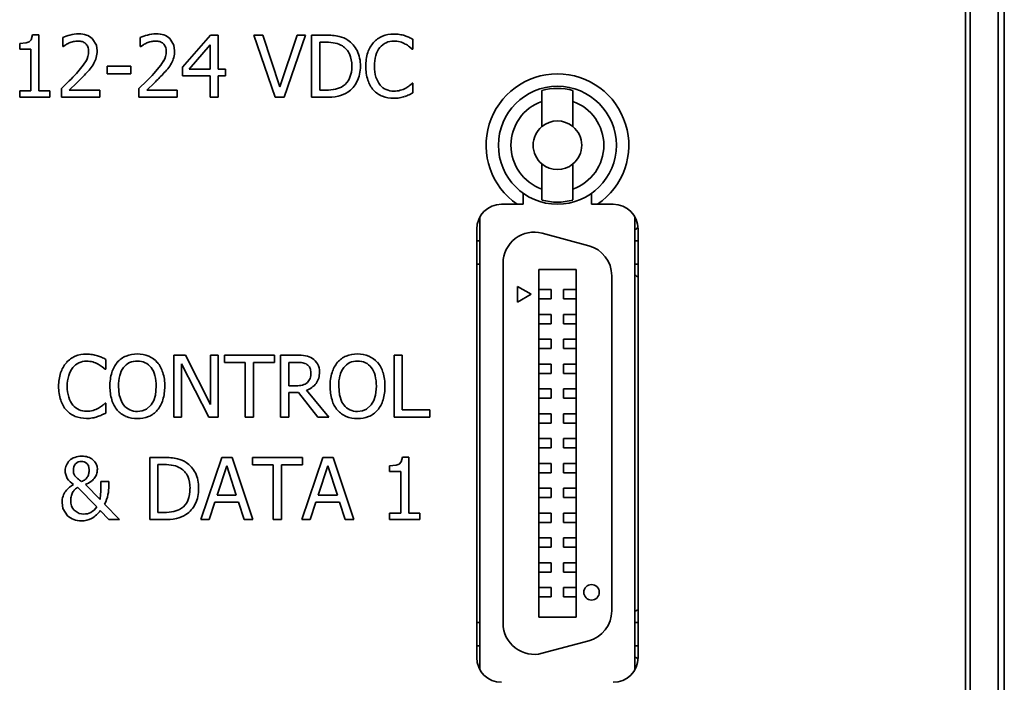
# Model space of a CAD drawing. Extents: x 143 to 572, y 61 to 374.
# Tile 4 of 6: x 303 to 335, y 315 to 337. Entities that reach past the tile are written whole.
import ezdxf

# ---------------------------------------------------------------- set-up
doc = ezdxf.new("R2010")
doc.units = 0

msp = doc.modelspace()

# ---------------------------------------------------------------- linework, layer by layer
at = {"color": 7, "lineweight": 35}
for p, q in [((334.8, 286.599), (334.8, 359.199)), ((335, 359.399), (335, 286.399)), ((333.9, 358.699), (333.9, 287.099)), ((333.75, 288.149), (333.75, 357.649))]:
    msp.add_line(p, q, dxfattribs=at)
at = {"color": 7, "lineweight": 35, "ltscale": 0.005186}
for p, q in [((303.685, 336.053), (303.892, 336.053)), ((315.605, 322.449), (315.813, 322.449))]:
    msp.add_line(p, q, dxfattribs=at)
at = {"color": 7, "lineweight": 35, "ltscale": 0.045056}
msp.add_line((303.892, 336.053), (303.892, 334.251), dxfattribs=at)
at = {"color": 7, "lineweight": 35, "ltscale": 0.034122}
msp.add_line((308.523, 335.016), (309.417, 336.047), dxfattribs=at)
at = {"color": 7, "lineweight": 35, "ltscale": 0.006158}
msp.add_line((309.417, 336.047), (309.664, 336.047), dxfattribs=at)
at = {"color": 7, "lineweight": 35, "ltscale": 0.027431}
msp.add_line((309.664, 336.047), (309.664, 334.949), dxfattribs=at)
at = {"color": 7, "lineweight": 35, "ltscale": 0.052882}
for p, q in [((311.507, 334.047), (310.818, 336.047)), ((312.482, 336.047), (311.793, 334.047))]:
    msp.add_line(p, q, dxfattribs=at)
at = {"color": 7, "lineweight": 35, "ltscale": 0.007131}
for p, q in [((310.818, 336.047), (311.103, 336.047)), ((304.657, 335.684), (304.657, 335.969)), ((307.156, 335.684), (307.156, 335.969))]:
    msp.add_line(p, q, dxfattribs=at)
at = {"color": 7, "lineweight": 35, "ltscale": 0.043782}
for p, q in [((311.103, 336.047), (311.657, 334.385)), ((311.657, 334.385), (312.212, 336.047))]:
    msp.add_line(p, q, dxfattribs=at)
at = {"color": 7, "lineweight": 35, "ltscale": 0.006767}
msp.add_line((312.212, 336.047), (312.482, 336.047), dxfattribs=at)
at = {"color": 7, "lineweight": 35, "ltscale": 0.05}
for p, q in [((312.673, 334.047), (312.673, 336.047)), ((308.238, 323.735), (308.238, 325.735)), ((309.669, 325.735), (309.669, 323.735)), ((311.681, 323.735), (311.681, 325.735)), ((315.334, 323.735), (315.334, 325.735)), ((307.461, 320.442), (307.461, 322.442))]:
    msp.add_line(p, q, dxfattribs=at)
at = {"color": 7, "lineweight": 35, "ltscale": 0.011385}
msp.add_line((312.673, 336.047), (313.129, 336.047), dxfattribs=at)
at = {"color": 7, "lineweight": 35, "ltscale": 0.004579}
msp.add_line((303.272, 335.591), (303.272, 335.774), dxfattribs=at)
at = {"color": 7, "lineweight": 35, "ltscale": 0.002534}
for p, q in [((304.757, 335.739), (304.672, 335.684)), ((307.256, 335.739), (307.171, 335.684))]:
    msp.add_line(p, q, dxfattribs=at)
at = {"color": 7, "lineweight": 35, "ltscale": 0.025772}
msp.add_line((309.406, 335.731), (308.733, 334.949), dxfattribs=at)
at = {"color": 7, "lineweight": 35, "ltscale": 0.01953}
msp.add_line((309.406, 334.949), (309.406, 335.731), dxfattribs=at)
at = {"color": 7, "lineweight": 35, "ltscale": 0.038493}
for p, q in [((312.939, 335.817), (312.939, 334.277)), ((307.727, 322.212), (307.727, 320.672))]:
    msp.add_line(p, q, dxfattribs=at)
at = {"color": 7, "lineweight": 35, "ltscale": 0.005064}
for p, q in [((313.142, 335.817), (312.939, 335.817)), ((312.939, 334.277), (313.142, 334.277))]:
    msp.add_line(p, q, dxfattribs=at)
at = {"color": 7, "lineweight": 35, "ltscale": 0.008022}
msp.add_line((315.943, 335.914), (315.943, 335.593), dxfattribs=at)
at = {"color": 7, "lineweight": 35, "ltscale": 0.009076}
for p, q in [((303.635, 335.591), (303.272, 335.591)), ((303.272, 334.251), (303.635, 334.251))]:
    msp.add_line(p, q, dxfattribs=at)
at = {"color": 7, "lineweight": 35, "ltscale": 0.033508}
msp.add_line((303.635, 334.251), (303.635, 335.591), dxfattribs=at)
at = {"color": 7, "lineweight": 35, "ltscale": 0.000364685}
for p, q in [((304.672, 335.684), (304.657, 335.684)), ((307.171, 335.684), (307.156, 335.684))]:
    msp.add_line(p, q, dxfattribs=at)
at = {"color": 7, "lineweight": 35, "ltscale": 0.002988}
msp.add_line((315.921, 335.593), (315.831, 335.671), dxfattribs=at)
at = {"color": 7, "lineweight": 35, "ltscale": 0.000527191}
msp.add_line((315.943, 335.593), (315.921, 335.593), dxfattribs=at)
at = {"color": 7, "lineweight": 35, "ltscale": 0.006078}
for p, q in [((306.092, 334.8), (306.092, 335.043)), ((306.849, 335.043), (306.849, 334.8))]:
    msp.add_line(p, q, dxfattribs=at)
at = {"color": 7, "lineweight": 35, "ltscale": 0.018922}
for p, q in [((306.092, 335.043), (306.849, 335.043)), ((306.849, 334.8), (306.092, 334.8))]:
    msp.add_line(p, q, dxfattribs=at)
at = {"color": 7, "lineweight": 35, "ltscale": 0.00705}
msp.add_line((308.523, 334.734), (308.523, 335.016), dxfattribs=at)
at = {"color": 7, "lineweight": 35, "ltscale": 0.016815}
msp.add_line((308.733, 334.949), (309.406, 334.949), dxfattribs=at)
at = {"color": 7, "lineweight": 35, "ltscale": 0.005956}
for p, q in [((309.664, 334.949), (309.902, 334.949)), ((309.902, 334.734), (309.664, 334.734))]:
    msp.add_line(p, q, dxfattribs=at)
at = {"color": 7, "lineweight": 35, "ltscale": 0.005389}
msp.add_line((309.902, 334.949), (309.902, 334.734), dxfattribs=at)
at = {"color": 7, "lineweight": 35, "ltscale": 0.008698}
for p, q in [((304.615, 334.33), (304.866, 334.571)), ((307.114, 334.33), (307.366, 334.571))]:
    msp.add_line(p, q, dxfattribs=at)
at = {"color": 7, "lineweight": 35, "ltscale": 0.008499}
for p, q in [((305.114, 334.512), (304.866, 334.278)), ((307.613, 334.512), (307.366, 334.278))]:
    msp.add_line(p, q, dxfattribs=at)
at = {"color": 7, "lineweight": 35, "ltscale": 0.022083}
msp.add_line((309.406, 334.734), (308.523, 334.734), dxfattribs=at)
at = {"color": 7, "lineweight": 35, "ltscale": 0.01718}
for p, q in [((309.406, 334.047), (309.406, 334.734)), ((309.664, 334.734), (309.664, 334.047))]:
    msp.add_line(p, q, dxfattribs=at)
at = {"color": 7, "lineweight": 35, "ltscale": 0.000485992}
for p, q in [((315.923, 334.5), (315.943, 334.5)), ((306.024, 324.189), (306.044, 324.189))]:
    msp.add_line(p, q, dxfattribs=at)
at = {"color": 7, "lineweight": 35, "ltscale": 0.007941}
for p, q in [((315.943, 334.5), (315.943, 334.183)), ((306.044, 324.189), (306.044, 323.871))]:
    msp.add_line(p, q, dxfattribs=at)
at = {"color": 7, "lineweight": 35, "ltscale": 0.005106}
for p, q in [((303.272, 334.047), (303.272, 334.251)), ((304.247, 334.251), (304.247, 334.047)), ((315.192, 320.442), (315.192, 320.647)), ((316.168, 320.647), (316.168, 320.442))]:
    msp.add_line(p, q, dxfattribs=at)
at = {"color": 7, "lineweight": 35, "ltscale": 0.008873}
msp.add_line((303.892, 334.251), (304.247, 334.251), dxfattribs=at)
at = {"color": 7, "lineweight": 35, "ltscale": 0.007091}
for p, q in [((304.615, 334.047), (304.615, 334.33)), ((307.114, 334.047), (307.114, 334.33))]:
    msp.add_line(p, q, dxfattribs=at)
at = {"color": 7, "lineweight": 35, "ltscale": 0.024554}
for p, q in [((304.866, 334.278), (305.849, 334.278)), ((307.366, 334.278), (308.348, 334.278))]:
    msp.add_line(p, q, dxfattribs=at)
at = {"color": 7, "lineweight": 35, "ltscale": 0.005794}
for p, q in [((305.849, 334.278), (305.849, 334.047)), ((308.348, 334.278), (308.348, 334.047))]:
    msp.add_line(p, q, dxfattribs=at)
at = {"color": 7, "lineweight": 35, "ltscale": 0.003452}
msp.add_line((315.943, 334.183), (315.818, 334.124), dxfattribs=at)
at = {"color": 7, "lineweight": 35, "ltscale": 0.008783}
for p, q in [((320.099, 333.911), (320.099, 334.263)), ((321.099, 334.263), (321.099, 333.911))]:
    msp.add_line(p, q, dxfattribs=at)
at = {"color": 7, "lineweight": 35, "ltscale": 0.024392}
msp.add_line((304.247, 334.047), (303.272, 334.047), dxfattribs=at)
at = {"color": 7, "lineweight": 35, "ltscale": 0.030835}
for p, q in [((305.849, 334.047), (304.615, 334.047)), ((308.348, 334.047), (307.114, 334.047))]:
    msp.add_line(p, q, dxfattribs=at)
at = {"color": 7, "lineweight": 35, "ltscale": 0.006442}
msp.add_line((309.664, 334.047), (309.406, 334.047), dxfattribs=at)
at = {"color": 7, "lineweight": 35, "ltscale": 0.007172}
msp.add_line((311.793, 334.047), (311.507, 334.047), dxfattribs=at)
at = {"color": 7, "lineweight": 35, "ltscale": 0.011507}
for p, q in [((313.134, 334.047), (312.673, 334.047)), ((307.921, 320.442), (307.461, 320.442))]:
    msp.add_line(p, q, dxfattribs=at)
at = {"color": 7, "lineweight": 35, "ltscale": 0.020224}
for p, q in [((320.099, 333.102), (320.099, 333.911)), ((321.099, 333.911), (321.099, 333.102)), ((320.099, 331.087), (320.099, 331.896)), ((321.099, 331.896), (321.099, 331.087))]:
    msp.add_line(p, q, dxfattribs=at)
at = {"color": 7, "lineweight": 35, "ltscale": 0.00877}
for p, q in [((319.499, 330.95), (319.499, 330.599)), ((321.699, 330.599), (321.699, 330.95))]:
    msp.add_line(p, q, dxfattribs=at)
at = {"color": 7, "lineweight": 35, "ltscale": 0.008784}
for p, q in [((320.099, 330.736), (320.099, 331.087)), ((321.099, 331.087), (321.099, 330.736))]:
    msp.add_line(p, q, dxfattribs=at)
at = {"color": 7, "lineweight": 35, "ltscale": 0.012596}
for p, q in [((318.799, 330.599), (319.303, 330.599)), ((321.895, 330.599), (322.399, 330.599))]:
    msp.add_line(p, q, dxfattribs=at)
at = {"color": 7, "lineweight": 35, "ltscale": 0.004903}
for p, q in [((319.499, 330.599), (319.303, 330.599)), ((321.895, 330.599), (321.699, 330.599))]:
    msp.add_line(p, q, dxfattribs=at)
at = {"color": 7, "lineweight": 35, "ltscale": 0.364365}
for p, q in [((318.099, 315.612), (318.099, 330.186)), ((323.099, 330.186), (323.099, 315.612))]:
    msp.add_line(p, q, dxfattribs=at)
at = {"color": 7, "lineweight": 35, "ltscale": 0.345}
for p, q in [((317.999, 315.999), (317.999, 329.799)), ((323.199, 329.799), (323.199, 315.999))]:
    msp.add_line(p, q, dxfattribs=at)
at = {"color": 7, "lineweight": 35, "ltscale": 0.038823}
for p, q in [((320.108, 329.665), (321.608, 329.263)), ((321.608, 316.535), (320.108, 316.133))]:
    msp.add_line(p, q, dxfattribs=at)
at = {"color": 7, "lineweight": 35, "ltscale": 0.0025}
for p, q in [((318.099, 329.424), (317.999, 329.424)), ((323.099, 329.424), (323.199, 329.424)), ((317.999, 328.674), (318.099, 328.674)), ((323.199, 328.674), (323.099, 328.674)), ((318.099, 317.124), (317.999, 317.124)), ((323.099, 317.124), (323.199, 317.124)), ((318.099, 316.374), (317.999, 316.374)), ((323.199, 316.374), (323.099, 316.374))]:
    msp.add_line(p, q, dxfattribs=at)
at = {"color": 7, "lineweight": 35, "ltscale": 0.289999}
msp.add_line((318.849, 317.099), (318.849, 328.699), dxfattribs=at)
at = {"color": 7, "lineweight": 35, "ltscale": 0.03}
for p, q in [((319.999, 328.499), (321.199, 328.499)), ((321.199, 317.299), (319.999, 317.299))]:
    msp.add_line(p, q, dxfattribs=at)
at = {"color": 7, "lineweight": 35, "ltscale": 0.28}
for p, q in [((319.999, 317.299), (319.999, 328.499)), ((321.199, 328.499), (321.199, 317.299))]:
    msp.add_line(p, q, dxfattribs=at)
at = {"color": 7, "lineweight": 35, "ltscale": 0.269904}
msp.add_line((322.349, 328.297), (322.349, 317.501), dxfattribs=at)
at = {"color": 7, "lineweight": 35, "ltscale": 0.0125}
for p, q in [((319.316, 327.949), (319.749, 327.699)), ((319.316, 327.449), (319.316, 327.949)), ((319.749, 327.699), (319.316, 327.449))]:
    msp.add_line(p, q, dxfattribs=at)
at = {"color": 7, "lineweight": 35, "ltscale": 0.01}
for p, q in [((319.999, 327.849), (320.399, 327.849)), ((320.799, 327.849), (321.199, 327.849)), ((319.999, 327.549), (320.399, 327.549)), ((321.199, 327.549), (320.799, 327.549)), ((319.999, 327.049), (320.399, 327.049)), ((321.199, 327.049), (320.799, 327.049)), ((319.999, 326.749), (320.399, 326.749)), ((321.199, 326.749), (320.799, 326.749)), ((319.999, 326.249), (320.399, 326.249)), ((321.199, 326.249), (320.799, 326.249)), ((319.999, 325.949), (320.399, 325.949)), ((321.199, 325.949), (320.799, 325.949)), ((319.999, 325.449), (320.399, 325.449)), ((321.199, 325.449), (320.799, 325.449)), ((319.999, 325.149), (320.399, 325.149)), ((321.199, 325.149), (320.799, 325.149)), ((319.999, 324.649), (320.399, 324.649)), ((321.199, 324.649), (320.799, 324.649)), ((319.999, 324.349), (320.399, 324.349)), ((321.199, 324.349), (320.799, 324.349)), ((319.999, 323.849), (320.399, 323.849)), ((321.199, 323.849), (320.799, 323.849)), ((319.999, 323.549), (320.399, 323.549)), ((321.199, 323.549), (320.799, 323.549)), ((319.999, 323.049), (320.399, 323.049)), ((321.199, 323.049), (320.799, 323.049)), ((319.999, 322.749), (320.399, 322.749)), ((321.199, 322.749), (320.799, 322.749)), ((319.999, 322.249), (320.399, 322.249)), ((321.199, 322.249), (320.799, 322.249)), ((319.999, 321.949), (320.399, 321.949)), ((321.199, 321.949), (320.799, 321.949)), ((319.999, 321.449), (320.399, 321.449)), ((321.199, 321.449), (320.799, 321.449)), ((319.999, 321.149), (320.399, 321.149)), ((321.199, 321.149), (320.799, 321.149)), ((319.999, 320.649), (320.399, 320.649)), ((321.199, 320.649), (320.799, 320.649)), ((319.999, 320.349), (320.399, 320.349)), ((321.199, 320.349), (320.799, 320.349)), ((319.999, 319.849), (320.399, 319.849)), ((321.199, 319.849), (320.799, 319.849)), ((319.999, 319.549), (320.399, 319.549)), ((321.199, 319.549), (320.799, 319.549)), ((319.999, 319.049), (320.399, 319.049)), ((321.199, 319.049), (320.799, 319.049)), ((319.999, 318.749), (320.399, 318.749)), ((321.199, 318.749), (320.799, 318.749)), ((319.999, 318.249), (320.399, 318.249)), ((321.199, 318.249), (320.799, 318.249)), ((319.999, 317.949), (320.399, 317.949)), ((321.199, 317.949), (320.799, 317.949))]:
    msp.add_line(p, q, dxfattribs=at)
at = {"color": 7, "lineweight": 35, "ltscale": 0.0075}
for p, q in [((320.399, 327.549), (320.399, 327.849)), ((320.799, 327.849), (320.799, 327.549)), ((320.399, 326.749), (320.399, 327.049)), ((320.799, 327.049), (320.799, 326.749)), ((320.399, 325.949), (320.399, 326.249)), ((320.799, 326.249), (320.799, 325.949)), ((320.399, 325.149), (320.399, 325.449)), ((320.799, 325.449), (320.799, 325.149)), ((320.399, 324.349), (320.399, 324.649)), ((320.799, 324.649), (320.799, 324.349)), ((320.399, 323.549), (320.399, 323.849)), ((320.799, 323.849), (320.799, 323.549)), ((320.399, 322.749), (320.399, 323.049)), ((320.799, 323.049), (320.799, 322.749)), ((320.399, 321.949), (320.399, 322.249)), ((320.799, 322.249), (320.799, 321.949)), ((320.399, 321.149), (320.399, 321.449)), ((320.799, 321.449), (320.799, 321.149)), ((320.399, 320.349), (320.399, 320.649)), ((320.799, 320.649), (320.799, 320.349)), ((320.399, 319.549), (320.399, 319.849)), ((320.799, 319.849), (320.799, 319.549)), ((320.399, 318.749), (320.399, 319.049)), ((320.799, 319.049), (320.799, 318.749)), ((320.399, 317.949), (320.399, 318.249)), ((320.799, 318.249), (320.799, 317.949))]:
    msp.add_line(p, q, dxfattribs=at)
at = {"color": 7, "lineweight": 35, "ltscale": 0.008023}
msp.add_line((306.044, 325.602), (306.044, 325.281), dxfattribs=at)
at = {"color": 7, "lineweight": 35, "ltscale": 0.009441}
msp.add_line((308.238, 325.735), (308.616, 325.735), dxfattribs=at)
at = {"color": 7, "lineweight": 35, "ltscale": 0.044414}
msp.add_line((308.616, 325.735), (309.421, 324.152), dxfattribs=at)
at = {"color": 7, "lineweight": 35, "ltscale": 0.039587}
msp.add_line((309.421, 324.152), (309.421, 325.735), dxfattribs=at)
at = {"color": 7, "lineweight": 35, "ltscale": 0.0062}
for p, q in [((309.421, 325.735), (309.669, 325.735)), ((308.486, 323.735), (308.238, 323.735))]:
    msp.add_line(p, q, dxfattribs=at)
at = {"color": 7, "lineweight": 35, "ltscale": 0.005916}
for p, q in [((309.87, 325.499), (309.87, 325.735)), ((311.478, 325.735), (311.478, 325.499)), ((316.493, 323.972), (316.493, 323.735))]:
    msp.add_line(p, q, dxfattribs=at)
at = {"color": 7, "lineweight": 35, "ltscale": 0.040195}
for p, q in [((309.87, 325.735), (311.478, 325.735)), ((310.772, 322.442), (312.38, 322.442))]:
    msp.add_line(p, q, dxfattribs=at)
at = {"color": 7, "lineweight": 35, "ltscale": 0.012885}
msp.add_line((311.681, 325.735), (312.196, 325.735), dxfattribs=at)
at = {"color": 7, "lineweight": 35, "ltscale": 0.006645}
for p, q in [((315.334, 325.735), (315.6, 325.735)), ((310.807, 323.735), (310.541, 323.735)), ((311.709, 320.442), (311.443, 320.442))]:
    msp.add_line(p, q, dxfattribs=at)
at = {"color": 7, "lineweight": 35, "ltscale": 0.044084}
for p, q in [((315.6, 325.735), (315.6, 323.972)), ((310.541, 323.735), (310.541, 325.499)), ((310.807, 325.499), (310.807, 323.735))]:
    msp.add_line(p, q, dxfattribs=at)
at = {"color": 7, "lineweight": 35, "ltscale": 0.002989}
msp.add_line((306.023, 325.281), (305.932, 325.359), dxfattribs=at)
at = {"color": 7, "lineweight": 35, "ltscale": 0.000526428}
msp.add_line((306.044, 325.281), (306.023, 325.281), dxfattribs=at)
at = {"color": 7, "lineweight": 35, "ltscale": 0.048456}
msp.add_line((309.371, 323.735), (308.486, 325.46), dxfattribs=at)
at = {"color": 7, "lineweight": 35, "ltscale": 0.043111}
msp.add_line((308.486, 325.46), (308.486, 323.735), dxfattribs=at)
at = {"color": 7, "lineweight": 35, "ltscale": 0.016775}
for p, q in [((310.541, 325.499), (309.87, 325.499)), ((311.478, 325.499), (310.807, 325.499)), ((311.443, 322.206), (310.772, 322.206)), ((312.38, 322.206), (311.709, 322.206))]:
    msp.add_line(p, q, dxfattribs=at)
at = {"color": 7, "lineweight": 35, "ltscale": 0.0188}
msp.add_line((311.947, 325.505), (311.947, 324.753), dxfattribs=at)
at = {"color": 7, "lineweight": 35, "ltscale": 0.006605}
msp.add_line((312.211, 325.505), (311.947, 325.505), dxfattribs=at)
at = {"color": 7, "lineweight": 35, "ltscale": 0.005835}
msp.add_line((311.947, 324.753), (312.18, 324.753), dxfattribs=at)
at = {"color": 7, "lineweight": 35, "ltscale": 0.028103}
msp.add_line((312.517, 324.606), (313.229, 323.735), dxfattribs=at)
at = {"color": 7, "lineweight": 35, "ltscale": 0.007618}
msp.add_line((312.251, 324.531), (311.947, 324.531), dxfattribs=at)
at = {"color": 7, "lineweight": 35, "ltscale": 0.019894}
msp.add_line((311.947, 324.531), (311.947, 323.735), dxfattribs=at)
at = {"color": 7, "lineweight": 35, "ltscale": 0.025407}
msp.add_line((312.883, 323.735), (312.251, 324.531), dxfattribs=at)
at = {"color": 7, "lineweight": 35, "ltscale": 0.022326}
msp.add_line((315.6, 323.972), (316.493, 323.972), dxfattribs=at)
at = {"color": 7, "lineweight": 35, "ltscale": 0.003453}
msp.add_line((306.044, 323.871), (305.919, 323.812), dxfattribs=at)
at = {"color": 7, "lineweight": 35, "ltscale": 0.007455}
msp.add_line((309.669, 323.735), (309.371, 323.735), dxfattribs=at)
at = {"color": 7, "lineweight": 35, "ltscale": 0.006644}
msp.add_line((311.947, 323.735), (311.681, 323.735), dxfattribs=at)
at = {"color": 7, "lineweight": 35, "ltscale": 0.00863}
msp.add_line((313.229, 323.735), (312.883, 323.735), dxfattribs=at)
at = {"color": 7, "lineweight": 35, "ltscale": 0.028971}
msp.add_line((316.493, 323.735), (315.334, 323.735), dxfattribs=at)
at = {"color": 7, "lineweight": 35, "ltscale": 0.011386}
msp.add_line((307.461, 322.442), (307.917, 322.442), dxfattribs=at)
at = {"color": 7, "lineweight": 35, "ltscale": 0.052765}
for p, q in [((309.111, 320.442), (309.785, 322.442)), ((310.113, 322.442), (310.787, 320.442)), ((312.367, 320.442), (313.041, 322.442)), ((313.369, 322.442), (314.043, 320.442))]:
    msp.add_line(p, q, dxfattribs=at)
at = {"color": 7, "lineweight": 35, "ltscale": 0.008185}
for p, q in [((309.785, 322.442), (310.113, 322.442)), ((313.041, 322.442), (313.369, 322.442))]:
    msp.add_line(p, q, dxfattribs=at)
at = {"color": 7, "lineweight": 35, "ltscale": 0.005915}
for p, q in [((310.772, 322.206), (310.772, 322.442)), ((312.38, 322.442), (312.38, 322.206))]:
    msp.add_line(p, q, dxfattribs=at)
at = {"color": 7, "lineweight": 35, "ltscale": 0.045057}
msp.add_line((315.813, 322.449), (315.813, 320.647), dxfattribs=at)
at = {"color": 7, "lineweight": 35, "ltscale": 0.005065}
for p, q in [((307.93, 322.212), (307.727, 322.212)), ((307.727, 320.672), (307.93, 320.672))]:
    msp.add_line(p, q, dxfattribs=at)
at = {"color": 7, "lineweight": 35, "ltscale": 0.024768}
for p, q in [((309.943, 322.17), (309.635, 321.228)), ((313.199, 322.17), (312.891, 321.228))]:
    msp.add_line(p, q, dxfattribs=at)
at = {"color": 7, "lineweight": 35, "ltscale": 0.024781}
for p, q in [((310.252, 321.228), (309.943, 322.17)), ((313.508, 321.228), (313.199, 322.17))]:
    msp.add_line(p, q, dxfattribs=at)
at = {"color": 7, "lineweight": 35, "ltscale": 0.044085}
for p, q in [((311.443, 320.442), (311.443, 322.206)), ((311.709, 322.206), (311.709, 320.442))]:
    msp.add_line(p, q, dxfattribs=at)
at = {"color": 7, "lineweight": 35, "ltscale": 0.004578}
msp.add_line((315.192, 321.987), (315.192, 322.17), dxfattribs=at)
at = {"color": 7, "lineweight": 35, "ltscale": 0.009077}
for p, q in [((315.555, 321.987), (315.192, 321.987)), ((315.192, 320.647), (315.555, 320.647))]:
    msp.add_line(p, q, dxfattribs=at)
at = {"color": 7, "lineweight": 35, "ltscale": 0.033509}
msp.add_line((315.555, 320.647), (315.555, 321.987), dxfattribs=at)
at = {"color": 7, "lineweight": 35, "ltscale": 0.022091}
msp.add_line((305.753, 320.848), (305.135, 321.48), dxfattribs=at)
at = {"color": 7, "lineweight": 35, "ltscale": 0.016934}
msp.add_line((305.388, 321.572), (305.86, 321.086), dxfattribs=at)
at = {"color": 7, "lineweight": 35, "ltscale": 0.006564}
msp.add_line((305.886, 321.664), (306.148, 321.664), dxfattribs=at)
at = {"color": 7, "lineweight": 35, "ltscale": 0.003241}
msp.add_line((306.148, 321.664), (306.148, 321.535), dxfattribs=at)
at = {"color": 7, "lineweight": 35, "ltscale": 0.015437}
msp.add_line((309.635, 321.228), (310.252, 321.228), dxfattribs=at)
at = {"color": 7, "lineweight": 35, "ltscale": 0.015438}
msp.add_line((312.891, 321.228), (313.508, 321.228), dxfattribs=at)
at = {"color": 7, "lineweight": 35, "ltscale": 0.017222}
msp.add_line((306.007, 320.937), (306.487, 320.442), dxfattribs=at)
at = {"color": 7, "lineweight": 35, "ltscale": 0.014697}
for p, q in [((309.562, 321.001), (309.38, 320.442)), ((310.507, 320.442), (310.325, 321.001)), ((312.818, 321.001), (312.636, 320.442)), ((313.763, 320.442), (313.581, 321.001))]:
    msp.add_line(p, q, dxfattribs=at)
at = {"color": 7, "lineweight": 35, "ltscale": 0.019084}
msp.add_line((310.325, 321.001), (309.562, 321.001), dxfattribs=at)
at = {"color": 7, "lineweight": 35, "ltscale": 0.019085}
msp.add_line((313.581, 321.001), (312.818, 321.001), dxfattribs=at)
at = {"color": 7, "lineweight": 35, "ltscale": 0.009916}
msp.add_line((306.143, 320.442), (305.87, 320.729), dxfattribs=at)
at = {"color": 7, "lineweight": 35, "ltscale": 0.008874}
msp.add_line((315.813, 320.647), (316.168, 320.647), dxfattribs=at)
at = {"color": 7, "lineweight": 35, "ltscale": 0.00859}
msp.add_line((306.487, 320.442), (306.143, 320.442), dxfattribs=at)
at = {"color": 7, "lineweight": 35, "ltscale": 0.006726}
for p, q in [((309.38, 320.442), (309.111, 320.442)), ((312.636, 320.442), (312.367, 320.442))]:
    msp.add_line(p, q, dxfattribs=at)
at = {"color": 7, "lineweight": 35, "ltscale": 0.00701}
msp.add_line((310.787, 320.442), (310.507, 320.442), dxfattribs=at)
at = {"color": 7, "lineweight": 35, "ltscale": 0.007009}
msp.add_line((314.043, 320.442), (313.763, 320.442), dxfattribs=at)
at = {"color": 7, "lineweight": 35, "ltscale": 0.024393}
msp.add_line((316.168, 320.442), (315.192, 320.442), dxfattribs=at)
at = {"color": 7, "lineweight": 35}
for points in [[(303.575, 335.833), (303.642, 335.9), (303.685, 336.053)], [(303.272, 335.774), (303.483, 335.796), (303.575, 335.833)], [(305.608, 335.941), (305.742, 335.721), (305.766, 335.539)], [(308.107, 335.941), (308.241, 335.721), (308.265, 335.539)], [(305.098, 334.812), (305.321, 335.078), (305.41, 335.214)], [(307.597, 334.812), (307.82, 335.078), (307.909, 335.214)], [(306.456, 324.735), (306.48, 324.461), (306.561, 324.223), (306.621, 324.132)], [(307.505, 324.132), (307.59, 324.278), (307.643, 324.45), (307.669, 324.735)], [(313.551, 324.735), (313.575, 324.461), (313.657, 324.223), (313.716, 324.132)], [(314.601, 324.132), (314.686, 324.278), (314.739, 324.45), (314.765, 324.735)], [(307.063, 323.923), (307.217, 323.942), (307.355, 323.999), (307.505, 324.132)], [(314.159, 323.923), (314.313, 323.942), (314.451, 323.999), (314.601, 324.132)], [(315.495, 322.228), (315.562, 322.296), (315.605, 322.449)], [(305.511, 322.044), (305.484, 322.178), (305.435, 322.245)], [(315.192, 322.17), (315.404, 322.192), (315.495, 322.228)], [(304.814, 320.564), (304.665, 320.799), (304.638, 320.992)], [(305.028, 320.742), (305.193, 320.639), (305.335, 320.619)]]:
    msp.add_lwpolyline(points, dxfattribs=at)
for centre, radius in [((320.599, 332.499), 1.9), ((321.699, 318.099), 0.25)]:
    msp.add_circle(centre, radius, dxfattribs=at)
for centre, radius, start, end in [((305.206, 334.75), 1.337, 103.748, 114.242), ((305.181, 334.998), 1.091, 90.6253, 105.5826), ((307.705, 334.75), 1.337, 103.748, 114.242), ((307.681, 334.998), 1.091, 90.6253, 105.5826), ((313.184, 334.206), 1.84, 77.8444, 91.7148), ((315.274, 335.277), 0.8, 113.2313, 138.5131), ((315.31, 335.164), 0.918, 89.0562, 112.5074), ((315.331, 334.922), 1.161, 80.9367, 90.2946), ((315.312, 334.81), 1.274, 73.3804, 80.9025), ((315.257, 334.748), 1.349, 65.8458, 71.8624), ((305.133, 335.129), 0.716, 111.83, 121.6465), ((305.231, 334.91), 0.957, 103.6285, 112.417), ((305.152, 335.25), 0.607, 90.1886, 103.9465), ((305.155, 335.422), 0.435, 72.5161, 90.7127), ((305.189, 335.536), 0.316, 49.4606, 72.1426), ((305.216, 335.573), 0.271, 21.4617, 48.565), ((307.632, 335.129), 0.716, 111.83, 121.6465), ((307.73, 334.91), 0.957, 103.6285, 112.417), ((307.651, 335.25), 0.607, 90.1886, 103.9465), ((307.655, 335.422), 0.435, 72.5161, 90.7127), ((307.688, 335.536), 0.316, 49.4606, 72.1426), ((307.715, 335.573), 0.271, 21.4617, 48.565), ((313.17, 334.468), 1.348, 78.326, 91.1861), ((313.258, 335.001), 0.809, 59.3643, 76.8202), ((313.352, 335.105), 0.926, 57.7876, 76.2895), ((313.366, 335.198), 0.585, 24.6406, 58.6103), ((313.367, 335.166), 0.866, 26.2043, 56.4838), ((315.392, 335.183), 0.951, 138.9389, 161.5985), ((315.327, 335.275), 0.582, 114.9673, 139.9712), ((315.321, 335.284), 0.572, 89.7272, 114.7692), ((315.336, 335.126), 0.729, 74.521, 90.9514), ((315.296, 335.03), 0.833, 61.3079, 73.7082), ((315.279, 334.982), 0.883, 51.3003, 61.792), ((314.979, 334.12), 2.037, 61.7545, 65.9457), ((304.859, 335.529), 0.635, 330.1989, 359.6122), ((305.105, 335.533), 0.389, 358.7228, 20.9327), ((304.956, 335.531), 0.809, 345.0657, 0.6098), ((307.358, 335.529), 0.635, 330.1989, 359.6122), ((307.604, 335.533), 0.389, 358.7228, 20.9328), ((307.456, 335.531), 0.809, 345.0657, 0.6098), ((313.044, 335.076), 0.929, 358.2906, 23.1697), ((313.137, 335.077), 1.113, 358.3757, 25.1002), ((315.78, 335.074), 1.354, 162.4175, 181.217), ((315.902, 335.062), 1.199, 163.9776, 180.8055), ((315.458, 335.195), 0.735, 141.779, 164.4238), ((304.642, 335.713), 1.171, 320.3262, 330.6363), ((304.977, 335.531), 0.789, 330.2226, 344.6572), ((307.141, 335.713), 1.171, 320.3262, 330.6363), ((307.476, 335.531), 0.789, 330.2226, 344.6572), ((300.831, 338.688), 5.765, 314.4222, 317.7434), ((300.985, 338.865), 5.999, 313.4811, 317.3072), ((302.985, 337.067), 3.31, 316.7124, 320.5994), ((303.33, 338.688), 5.765, 314.4222, 317.7434), ((303.484, 338.865), 5.999, 313.4811, 317.3072), ((305.484, 337.067), 3.31, 316.7124, 320.5994), ((313, 335.018), 0.973, 338.3708, 1.7966), ((313.166, 335.027), 1.084, 333.9328, 0.9642), ((315.828, 335.019), 1.402, 178.9504, 197.5073), ((315.833, 335.019), 1.13, 178.6887, 196.8968), ((320.599, 332.499), 2.3, 304.3012, 235.6988), ((313.394, 334.873), 0.552, 302.9597, 337.265), ((313.354, 334.928), 0.871, 304.112, 334.3601), ((315.339, 334.866), 0.889, 197.526, 221.7817), ((315.475, 334.918), 0.758, 197.4558, 219.1102), ((315.312, 334.795), 0.553, 219.9061, 245.7265), ((315.216, 335.212), 1.002, 299.5824, 308.3674), ((315.149, 335.3), 1.113, 308.2283, 314.0562), ((313.192, 335.464), 1.188, 267.594, 282.6706), ((313.292, 335.012), 0.725, 282.7686, 303.752), ((313.331, 334.999), 0.942, 282.3792, 302.8185), ((315.243, 334.787), 0.764, 222.2168, 248.3851), ((315.32, 334.821), 0.58, 246.001, 270.306), ((315.331, 335.008), 0.766, 269.4568, 285.5848), ((315.309, 335.084), 0.845, 285.5841, 298.3527), ((315.377, 335.063), 1.038, 286.8104, 295.1618), ((320.599, 332.499), 1.833, 74.1705, 105.8295), ((313.174, 336.089), 2.042, 268.8627, 280.1289), ((315.309, 334.972), 0.961, 248.7533, 270.6503), ((315.341, 335.071), 1.06, 268.8634, 279.4249), ((315.252, 335.317), 1.317, 281.5001, 288.8058), ((320.599, 332.499), 1.498, 109.4972, 250.5028), ((320.599, 332.499), 1.498, 289.4972, 70.5028), ((320.599, 332.499), 0.783, 50.3451, 129.6549), ((320.599, 332.499), 0.783, 129.6549, 230.3451), ((320.599, 332.499), 0.783, 309.6549, 50.3451), ((320.599, 332.499), 0.783, 230.3451, 309.6549), ((320.599, 332.499), 1.833, 254.1705, 285.8295), ((318.799, 329.799), 0.8, 90, 180), ((322.399, 329.799), 0.8, 360, 90), ((319.849, 328.699), 1, 75, 180), ((323.574, 329.049), 0.875, 115.4501, 122.8786), ((323.579, 329.049), 0.876, 115.7641, 123.208), ((321.349, 328.297), 1, 0, 75), ((323.579, 329.049), 0.876, 236.792, 244.306), ((323.574, 329.049), 0.875, 237.1214, 244.6227), ((305.375, 324.966), 0.8, 113.2313, 138.5131), ((305.411, 324.853), 0.918, 89.0562, 112.5074), ((305.422, 324.972), 0.572, 89.7272, 114.7692), ((305.437, 324.815), 0.729, 74.521, 90.9514), ((305.432, 324.61), 1.161, 80.9367, 90.2946), ((305.414, 324.499), 1.274, 73.3804, 80.9025), ((305.358, 324.437), 1.349, 65.8458, 71.8624), ((305.08, 323.808), 2.037, 61.7545, 65.9457), ((306.993, 325.005), 0.763, 112.7564, 138.8826), ((307.047, 324.851), 0.926, 89.0773, 112.1403), ((307.045, 324.972), 0.575, 88.1485, 114.0445), ((307.077, 324.864), 0.913, 67.3065, 90.9935), ((307.075, 324.962), 0.585, 65.8129, 91.1255), ((307.123, 324.986), 0.782, 41.7105, 66.9162), ((312.223, 323.866), 1.87, 81.9733, 90.8165), ((312.39, 325.152), 0.572, 56.5553, 80.5202), ((312.435, 325.206), 0.502, 29.7959, 57.5288), ((314.088, 325.005), 0.763, 112.7564, 138.8826), ((314.142, 324.851), 0.926, 89.0773, 112.1403), ((314.14, 324.972), 0.575, 88.1485, 114.0445), ((314.173, 324.864), 0.913, 67.3065, 90.9935), ((314.17, 324.962), 0.585, 65.8129, 91.1255), ((314.218, 324.986), 0.782, 41.7105, 66.9162), ((305.493, 324.871), 0.951, 138.9389, 161.5985), ((305.559, 324.884), 0.735, 141.779, 164.4238), ((305.428, 324.964), 0.582, 114.9673, 139.9712), ((305.398, 324.718), 0.833, 61.3079, 73.7082), ((305.38, 324.671), 0.883, 51.3003, 61.792), ((307.179, 324.885), 0.983, 140.7718, 162.6975), ((307.204, 324.907), 0.728, 143.5207, 165.9772), ((307.03, 325.036), 0.511, 115.4819, 143.5255), ((307.09, 325.025), 0.521, 37.1086, 64.48), ((306.936, 324.915), 0.711, 13.9293, 36.7202), ((306.973, 324.902), 0.951, 16.9359, 39.5002), ((312.236, 324.67), 0.835, 78.9603, 91.7635), ((312.328, 325.122), 0.374, 57.5078, 79.4117), ((312.371, 325.204), 0.281, 25.702, 55.9094), ((312.305, 325.183), 0.349, 358.0228, 24.122), ((312.407, 325.212), 0.525, 357.8458, 27.6764), ((314.275, 324.885), 0.983, 140.7718, 162.6975), ((314.3, 324.907), 0.728, 143.5207, 165.9772), ((314.126, 325.036), 0.511, 115.4819, 143.5255), ((314.186, 325.025), 0.521, 37.1086, 64.48), ((314.032, 324.915), 0.711, 13.9293, 36.7202), ((314.069, 324.902), 0.951, 16.9359, 39.5002), ((305.881, 324.762), 1.354, 162.4175, 181.217), ((306.003, 324.751), 1.199, 163.9776, 180.8055), ((307.611, 324.762), 1.432, 163.12, 181.0709), ((307.829, 324.748), 1.374, 165.8683, 180.5493), ((306.262, 324.744), 1.407, 359.6536, 14.0878), ((306.507, 324.76), 1.44, 359.0289, 16.9528), ((312.309, 325.101), 0.337, 313.5917, 340.7685), ((312.133, 325.156), 0.522, 341.4014, 1.6528), ((312.339, 325.17), 0.593, 324.4163, 2.1727), ((314.706, 324.762), 1.432, 163.12, 181.0709), ((314.925, 324.748), 1.374, 165.8683, 180.5493), ((313.358, 324.744), 1.407, 359.6536, 14.0878), ((313.602, 324.76), 1.44, 359.0289, 16.9528), ((305.929, 324.708), 1.402, 178.9504, 197.5073), ((305.934, 324.708), 1.13, 178.6887, 196.8968), ((307.649, 324.713), 1.47, 179.1183, 196.5605), ((306.472, 324.715), 1.474, 343.4529, 0.7873), ((312.223, 325.39), 0.638, 266.109, 284.843), ((312.284, 325.15), 0.39, 285.2314, 311.2751), ((312.301, 325.226), 0.656, 289.2424, 322.3734), ((314.745, 324.713), 1.47, 179.1183, 196.5605), ((313.568, 324.715), 1.474, 343.4529, 0.7873), ((305.441, 324.554), 0.889, 197.526, 221.7817), ((305.576, 324.607), 0.758, 197.4558, 219.1102), ((307.118, 324.552), 0.915, 196.4086, 219.9062), ((307.02, 324.547), 0.9, 319.7258, 343.7671), ((314.214, 324.552), 0.915, 196.4086, 219.9062), ((314.116, 324.547), 0.9, 319.7258, 343.7671), ((305.344, 324.476), 0.764, 222.2168, 248.3851), ((305.413, 324.484), 0.553, 219.9061, 245.7265), ((305.422, 324.51), 0.58, 246.001, 270.306), ((305.432, 324.696), 0.766, 269.4568, 285.5848), ((305.411, 324.772), 0.845, 285.5841, 298.3527), ((305.317, 324.9), 1.002, 299.5824, 308.3674), ((305.251, 324.989), 1.113, 308.2283, 314.0562), ((306.998, 324.472), 0.771, 221.0407, 247.0089), ((307.044, 324.457), 0.533, 217.5109, 272.0957), ((307.129, 324.465), 0.764, 292.4563, 319.1298), ((314.094, 324.472), 0.771, 221.0407, 247.0089), ((314.139, 324.457), 0.533, 217.5109, 272.0957), ((314.225, 324.465), 0.764, 292.4563, 319.1298), ((305.411, 324.661), 0.961, 248.7533, 270.6503), ((305.442, 324.759), 1.06, 268.8634, 279.4249), ((305.353, 325.005), 1.317, 281.5001, 288.8058), ((305.478, 324.751), 1.038, 286.8104, 295.1618), ((307.046, 324.618), 0.925, 247.8507, 271.0003), ((307.074, 324.636), 0.942, 269.2254, 291.5657), ((314.141, 324.618), 0.925, 247.8507, 271.0003), ((314.17, 324.636), 0.942, 269.2254, 291.5657), ((305.217, 321.974), 0.501, 110.2057, 132.9147), ((305.262, 321.875), 0.61, 89.3755, 110.9355), ((305.405, 322.076), 0.369, 358.9764, 51.8477), ((307.972, 320.602), 1.84, 77.8444, 91.7148), ((308.139, 321.5), 0.926, 57.7876, 76.2895), ((305.148, 322.025), 0.41, 155.1686, 180.6247), ((305.233, 321.985), 0.503, 135.1125, 155.025), ((305.301, 322.044), 0.3, 140.5127, 181.966), ((305.246, 322.081), 0.234, 86.9332, 138.966), ((305.26, 322.066), 0.25, 45.5743, 90.3186), ((305.19, 322.073), 0.584, 346.0923, 359.6681), ((307.957, 320.864), 1.348, 78.326, 91.1861), ((308.046, 321.396), 0.809, 59.3643, 76.8202), ((308.154, 321.594), 0.584, 24.619, 58.6284), ((308.155, 321.561), 0.866, 26.2043, 56.4838), ((305.189, 322.002), 0.45, 177.6179, 211.5037), ((305.395, 322.189), 0.725, 215.5389, 237.6838), ((305.267, 322.015), 0.267, 175.9927, 196.0275), ((305.316, 322.032), 0.319, 196.4608, 214.2608), ((305.41, 322.092), 0.43, 213.8763, 229.8289), ((305.82, 322.562), 1.054, 229.2824, 238.0469), ((305.104, 322.099), 0.459, 290.0505, 307.8375), ((305.209, 321.961), 0.286, 308.1436, 332.5738), ((305.103, 322.018), 0.406, 332.4241, 347.4312), ((304.996, 322.04), 0.515, 347.5617, 0.3742), ((305.218, 322.132), 0.584, 308.2868, 325.0504), ((305.353, 322.033), 0.416, 325.5075, 346.0266), ((307.831, 321.472), 0.929, 358.2906, 23.1697), ((305.267, 320.979), 0.637, 127.7901, 143.3483), ((305.902, 320.175), 1.662, 122.575, 128.0883), ((305.607, 320.907), 0.749, 135.8141, 144.6294), ((305.275, 321.233), 0.283, 119.6182, 136.4903), ((305.174, 322.212), 0.675, 288.491, 306.9512), ((294.452, 321.627), 11.434, 358.4901, 0.1877), ((304.647, 321.558), 1.501, 347.9585, 359.1169), ((307.787, 321.413), 0.973, 338.3708, 1.7966), ((307.954, 321.422), 1.084, 333.9328, 0.9642), ((305.243, 321.002), 0.605, 161.2529, 181.0046), ((305.276, 320.982), 0.643, 143.9843, 160.4612), ((305.616, 321.033), 0.701, 164.8214, 178.1063), ((305.336, 321.11), 0.411, 145.8628, 164.8535), ((304.007, 321.375), 1.875, 351.1392, 358.5047), ((304.987, 321.469), 1.151, 332.4212, 348.7347), ((305.361, 321.038), 0.446, 177.5722, 221.6172), ((305.285, 321.16), 0.563, 299.9972, 326.26), ((308.08, 321.408), 0.725, 282.7686, 303.752), ((308.182, 321.269), 0.553, 302.9686, 337.2334), ((308.142, 321.323), 0.871, 304.112, 334.3601), ((305.275, 321.085), 0.685, 268.896, 297.3249), ((305.351, 321.071), 0.452, 267.9392, 298.3815), ((305.128, 321.267), 0.915, 300.2883, 324.0596), ((307.962, 322.484), 2.042, 268.8627, 280.1289), ((307.979, 321.86), 1.188, 267.594, 282.6706), ((308.119, 321.395), 0.942, 282.3792, 302.8185), ((321.349, 317.501), 1, 285, 0), ((323.574, 316.749), 0.875, 115.3773, 122.8786), ((323.579, 316.749), 0.876, 115.694, 123.208), ((319.849, 317.099), 1, 180, 285), ((323.579, 316.749), 0.876, 236.792, 244.2359), ((318.799, 315.999), 0.8, 180, 270), ((322.399, 315.999), 0.8, 270, 0), ((323.574, 316.749), 0.875, 237.1214, 244.5498)]:
    msp.add_arc(centre, radius, start, end, dxfattribs=at)
for centre, major_axis, ratio, start_param, end_param in [((98.677, 85.58), (-206.908, -250.38), 0.038696, 3.139148, 3.173558), ((101.136, 85.532), (-206.948, -250.429), 0.038692, 3.139148, 3.173555), ((81.12, 3.609), (-224.483, -318.781), 0.034564, 3.138779, 3.165927), ((159.12, 208.432), (149.732, 113.641), 0.065771, 6.233309, 6.270944), ((495.448, 651.949), (-190.525, -331.465), 0.039073, 6.274215, 6.30564)]:
    msp.add_ellipse(centre, major_axis=major_axis, ratio=ratio, start_param=start_param, end_param=end_param, dxfattribs=at)

doc.saveas('drawing.dxf')
